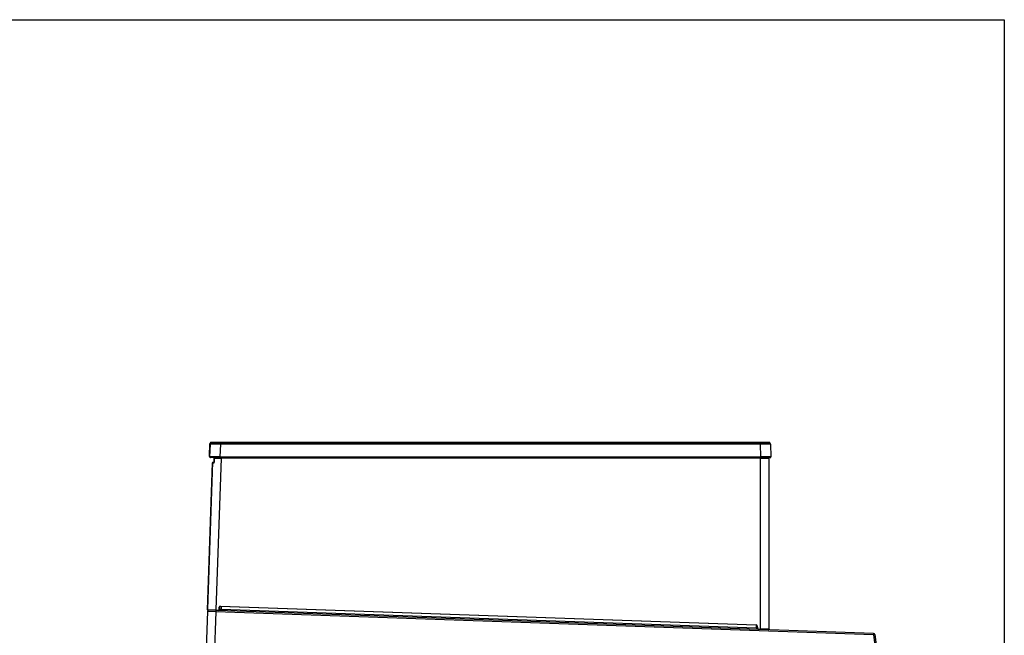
# Model space of a CAD drawing. Header units: millimetres. Extents: x 0 to 200, y 0 to 287.
# Tile 73 of 73: x 127 to 200, y 241 to 287. Entities that reach past the tile are written whole.
import ezdxf

# ---------------------------------------------------------------- set-up
doc = ezdxf.new("R2010")
doc.units = ezdxf.units.MM
for name, color, linetype in [('148.257_BW4C_CTM', 7, 'Continuous'), ('Marges', 7, 'Continuous'), ('Standard', 7, 'Continuous')]:
    doc.layers.add(name, color=color, linetype=linetype)

# ---------------------------------------------------------------- blocks, each defined once
blk = doc.blocks.new('SE1')
at = {"layer": '148.257_BW4C_CTM', "color": 7, "linetype": 'Continuous'}
for p, q in [((141.018, 254.568), (141.051, 255.519)), ((141.044, 254.528), (141.078, 255.48)), ((141.151, 255.616), (141.795, 255.616)), ((141.178, 255.576), (141.822, 255.576)), ((141.822, 255.48), (141.789, 254.528)), ((141.795, 255.616), (181.877, 255.616)), ((141.795, 255.616), (141.795, 255.577)), ((141.822, 255.576), (181.903, 255.576)), ((141.822, 255.576), (141.822, 255.48)), ((181.903, 255.48), (141.822, 255.48)), ((181.877, 255.616), (182.521, 255.616)), ((181.877, 255.616), (181.877, 255.577)), ((181.903, 255.576), (182.548, 255.576)), ((181.903, 255.576), (181.903, 255.48)), ((181.937, 254.528), (181.903, 255.48)), ((182.648, 255.48), (182.681, 254.528)), ((141.789, 254.476), (141.094, 254.476)), ((141.371, 254.466), (141.359, 254.134)), ((141.359, 254.095), (141.37, 254.426)), ((141.37, 254.426), (141.876, 254.426)), ((141.371, 254.466), (141.392, 254.466)), ((141.401, 254.466), (141.399, 254.426)), ((141.876, 254.426), (141.482, 243.16)), ((141.789, 254.528), (181.937, 254.528)), ((141.789, 254.476), (141.789, 254.528)), ((181.937, 254.476), (141.789, 254.476)), ((141.811, 254.476), (141.81, 254.426)), ((181.913, 254.426), (141.876, 254.426)), ((181.913, 254.426), (181.913, 254.476)), ((181.913, 241.748), (181.913, 254.426)), ((181.913, 254.426), (182.533, 254.426)), ((181.937, 254.528), (181.937, 254.476)), ((182.631, 254.476), (181.937, 254.476)), ((182.458, 254.476), (182.458, 254.426)), ((182.458, 254.466), (182.533, 254.466)), ((182.533, 254.426), (182.533, 254.466)), ((182.533, 254.426), (182.533, 241.727)), ((141.244, 254.132), (140.863, 243.222)), ((140.863, 243.181), (141.244, 254.093)), ((141.244, 254.132), (141.359, 254.134)), ((141.244, 254.093), (141.359, 254.095)), ((141.724, 243.218), (141.738, 243.375)), ((141.768, 243.373), (141.738, 243.375)), ((141.768, 243.373), (141.754, 243.215)), ((141.819, 243.418), (141.82, 243.448)), ((181.589, 242.029), (141.819, 243.418)), ((141.82, 243.448), (181.59, 242.059)), ((141.892, 243.416), (141.885, 243.212)), ((140.858, 243.052), (140.735, 239.526)), ((141.478, 243.03), (140.858, 243.052)), ((140.864, 243.222), (140.863, 243.222)), ((140.863, 243.181), (141.482, 243.16)), ((141.481, 243.13), (140.892, 243.15)), ((141.478, 243.03), (141.355, 239.522)), ((141.481, 243.13), (141.478, 243.03)), ((190.294, 241.325), (141.478, 243.03)), ((141.481, 243.13), (141.482, 243.16)), ((141.651, 243.124), (141.481, 243.13)), ((141.482, 243.16), (141.652, 243.154)), ((141.651, 243.124), (141.652, 243.154)), ((181.748, 241.724), (141.651, 243.124)), ((141.754, 243.215), (141.724, 243.218)), ((141.885, 243.212), (141.881, 243.116)), ((141.885, 243.212), (181.613, 241.825)), ((181.589, 242.029), (181.59, 242.059)), ((181.613, 241.825), (181.613, 242.022)), ((181.637, 241.984), (181.667, 241.986)), ((181.652, 241.815), (181.637, 241.984)), ((181.667, 241.986), (181.682, 241.818)), ((181.613, 241.825), (181.61, 241.728)), ((181.613, 241.825), (181.651, 241.823)), ((181.652, 241.815), (181.682, 241.818)), ((181.748, 241.724), (181.749, 241.754)), ((181.912, 241.718), (181.748, 241.724)), ((181.749, 241.754), (181.913, 241.748)), ((181.912, 241.718), (181.913, 241.748)), ((182.502, 241.697), (181.912, 241.718)), ((190.298, 241.425), (181.912, 241.718)), ((190.298, 241.425), (190.294, 241.325)), ((190.393, 241.337), (190.294, 241.325)), ((190.294, 241.325), (192.282, 225.132)), ((190.393, 241.337), (192.382, 225.144))]:
    blk.add_line(p, q, dxfattribs=at)
for centre, radius, start, end in [((141.423, 226.569), 28.952, 90.7115, 90.73674), ((141.123, 255.542), 0.0621, 132.33963, 201.06668), ((141.178, 255.476), 0.1, 130.28832, 178), ((141.45, 226.53), 28.952, 89.26326, 90.73674), ((141.166, 255.498), 0.0758, 108.94244, 193.33596), ((141.178, 255.476), 0.1, 90, 111.24212), ((182.276, 226.53), 28.952, 89.29021, 90.73674), ((182.548, 255.476), 0.1, 2, 90), ((182.559, 255.498), 0.0758, 346.66404, 71.05756), ((182.549, 255.542), 0.0621, 10.87966, 47.66037), ((182.276, 226.53), 28.952, 89.26326, 89.29021), ((141.39, 210.704), 43.865, 90.46781, 90.48626), ((141.417, 210.664), 43.865, 89.51374, 90.48626), ((141.094, 254.526), 0.05, 178, 270), ((182.309, 210.664), 43.865, 89.51374, 90.48626), ((182.631, 254.526), 0.05, 270, 2), ((141.817, 243.368), 0.08, 88, 175), ((141.817, 243.368), 0.05, 88, 175), ((140.958, 243.048), 0.1, 88, 178), ((140.893, 243.221), 0.03, 178, 191.97818), ((140.893, 243.18), 0.03, 178, 268), ((141.654, 243.224), 0.1, 268, 355), ((141.654, 243.224), 0.07, 268, 355), ((144.382, 314.845), 71.677, 267.89807, 268.00292), ((181.587, 241.979), 0.05, 5, 88), ((181.587, 241.979), 0.08, 5, 88), ((181.751, 241.824), 0.1, 185, 268), ((181.751, 241.824), 0.07, 185, 268), ((180.511, 190.223), 51.544, 87.75192, 88.44148), ((182.125, 241.365), 0.393, 84.66051, 86.28817), ((181.435, 225.195), 16.559, 87.11796, 87.46304), ((182.503, 241.727), 0.03, 268, 0), ((182.503, 241.768), 0.03, 349.50856, 0), ((190.294, 241.325), 0.1, 7, 88)]:
    blk.add_arc(centre, radius, start, end, dxfattribs=at)
for points in [[(141.151, 255.616), (141.128, 255.616), (141.101, 255.607), (141.082, 255.588)], [(182.59, 255.588), (182.571, 255.607), (182.544, 255.616), (182.521, 255.616)]]:
    blk.add_open_spline(points, degree=3, dxfattribs=at)
for points, knots in [([(141.045, 254.521), (141.04, 254.524), (141.036, 254.527), (141.022, 254.541), (141.017, 254.554), (141.018, 254.568)], [0.2862334, 0.2862334, 0.2862334, 0.2862334, 0.5, 0.5, 1, 1, 1, 1]), ([(181.917, 241.719), (181.924, 241.722), (181.931, 241.726), (181.944, 241.741), (181.949, 241.754), (181.95, 241.767)], [0.1648284, 0.1648284, 0.1648284, 0.1648284, 0.5, 0.5, 1, 1, 1, 1]), ([(182.021, 241.714), (182.017, 241.714), (182.013, 241.72), (182.008, 241.738), (182.006, 241.75), (182.007, 241.763)], [0, 0, 0, 0, 0.5, 0.5, 1, 1, 1, 1])]:
    blk.add_open_spline(points, degree=3, knots=knots, dxfattribs=at)

msp = doc.modelspace()

# ---------------------------------------------------------------- linework, layer by layer
at = {"layer": 'Marges', "color": 7, "linetype": 'Continuous'}
for p, q in [((10, 287), (200, 287)), ((200, 287), (200, 10))]:
    msp.add_line(p, q, dxfattribs=at)

# ---------------------------------------------------------------- block references
at = {"layer": 'Standard'}
msp.add_blockref('SE1', (0, 0), dxfattribs=at)

doc.saveas('drawing.dxf')
